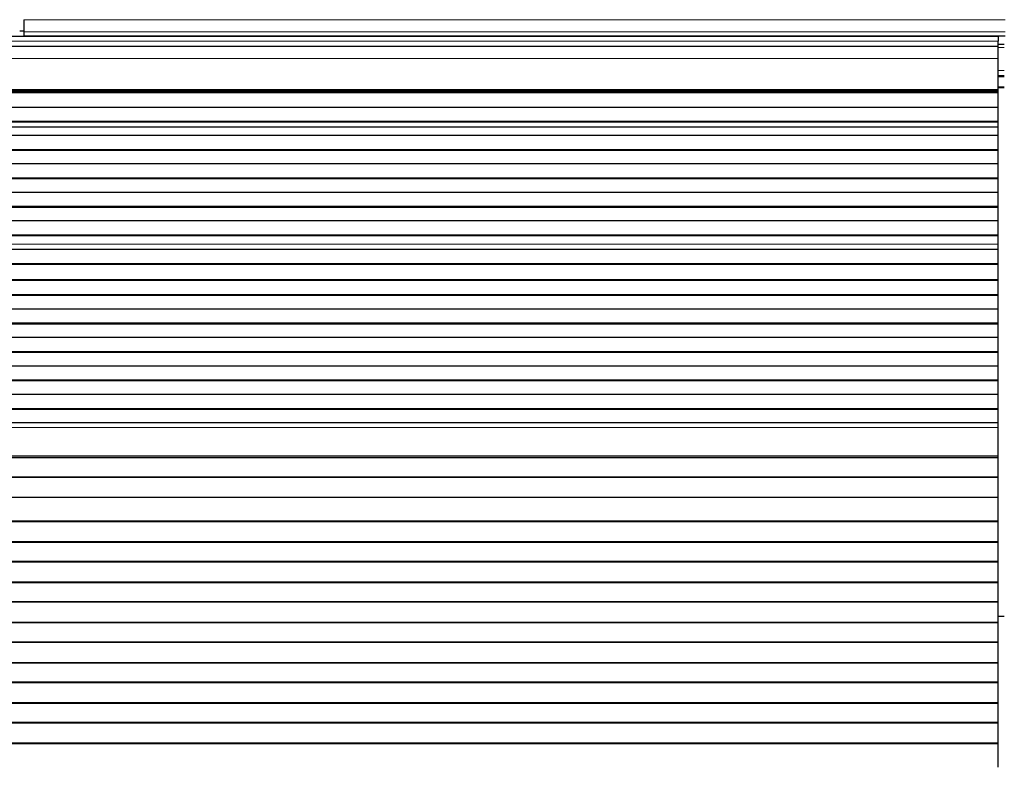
# Model space of a CAD drawing. Header units: inches. Extents: x 0 to 20790, y -12 to 14700.
# Tile 63 of 142: x 3566 to 4055, y 11645 to 12016. Entities that reach past the tile are written whole.
import ezdxf

# ---------------------------------------------------------------- set-up
doc = ezdxf.new("R2010")
doc.units = ezdxf.units.IN
doc.layers.add('1', color=7, linetype='Continuous', true_color=0xffffff)
doc.layers.add('254', color=7, linetype='Continuous', true_color=0xffffff)
doc.styles.add('latin_extended', font='simplex.shx')
doc.dimstyles.get("Standard").update_dxf_attribs({"dimtxt": 0.18, "dimasz": 0.18, "dimexe": 0.18, "dimexo": 0.0625, "dimgap": 0.09, "dimtad": 0, "dimtih": 1, "dimtoh": 1, "dimdec": 4, "dimzin": 0, "dimdsep": 46, "dimtxsty": 'Standard', "dimcen": 0.09, "dimadec": 0, "dimazin": 0, "dimtfac": 1, "dimtdec": 4, "dimtofl": 0, "dimtmove": 0, "dimatfit": 3, "dimfxl": 1, "dimtolj": 1, "dimtzin": 0, "dimarcsym": 0})

# ---------------------------------------------------------------- blocks, each defined once
blk = doc.blocks.new('_U1')
at = {"layer": '254', "color": 3, "linetype": 'Continuous', "lineweight": 13, "transparency": 16777216}
for p, q in [((1623.11, 11808.12), (1623.11, 8470.57)), ((7936.62, 10103.99), (7936.62, 8470.57)), ((7814.12, 8505.57), (1745.61, 8505.57))]:
    blk.add_line(p, q, dxfattribs=at)
at = {"layer": '254', "color": 3, "transparency": 16777216}
for points in [[(1745.61, 8525.98), (1745.61, 8485.15), (1623.11, 8505.57)], [(7814.12, 8485.15), (7814.12, 8525.98), (7936.62, 8505.57)]]:
    blk.add_solid(points, dxfattribs=at)
at = {"layer": 'Defpoints', "color": 0, "transparency": 16777216}
for p in [(1623.11, 11843.12), (7936.62, 10138.99), (1623.11, 8505.57)]:
    blk.add_point(p, dxfattribs=at)
at = {"layer": '254', "color": 2, "lineweight": 13, "transparency": 16777216, "insert": (4572.78, 8689.32), "char_height": 122.5, "attachment_point": 1, "style": 'latin_extended'}
blk.add_mtext('\\A1;6314', dxfattribs=at)

msp = doc.modelspace()

# ---------------------------------------------------------------- linework, layer by layer
at = {"layer": '1', "color": 2, "linetype": 'Continuous', "lineweight": 25}
for p, q in [((3567.619, 12016.042), (3567.619, 12010.016)), ((4052.119, 12007.691), (2836.119, 12007.691)), ((3567.651, 12010.345), (3565.654, 12010.345)), ((3567.619, 12010.016), (3567.619, 12008.086)), ((3567.619, 12008.086), (3567.619, 12007.691)), ((3567.619, 12008.086), (4055.619, 12008.086)), ((4052.119, 12007.691), (4052.119, 12005.326)), ((4052.119, 12002.691), (2836.632, 12002.691)), ((4055.119, 12003.691), (4052.117, 12003.691)), ((4052.119, 12002.691), (4052.119, 12005.326)), ((4052.119, 11996.833), (4052.119, 12002.691)), ((4052.119, 11981.35), (4052.119, 11996.833)), ((4055.119, 11988.191), (4052.117, 11988.191)), ((4052.119, 11980.502), (2836.632, 11980.502)), ((4052.119, 11979.835), (2836.632, 11979.835)), ((4052.119, 11979.699), (2836.632, 11979.699)), ((4055.119, 11982.191), (4052.117, 11982.191)), ((4052.119, 11980.926), (4052.119, 11981.35)), ((4052.119, 11980.502), (4052.119, 11980.926)), ((4052.119, 11979.835), (4052.119, 11980.502)), ((4052.119, 11979.699), (4052.119, 11979.835)), ((4052.119, 11972.467), (4052.119, 11979.699)), ((4052.119, 11972.467), (2836.632, 11972.467)), ((4052.119, 11965.533), (4052.119, 11972.467)), ((4052.119, 11965.533), (2836.632, 11965.533)), ((4052.119, 11965.179), (2836.632, 11965.179)), ((4052.119, 11965.179), (4052.119, 11965.533)), ((4052.119, 11962.731), (4052.119, 11965.179)), ((4052.119, 11958.51), (2836.632, 11958.51)), ((4052.119, 11962.704), (4052.119, 11962.731)), ((4052.119, 11958.51), (4052.119, 11962.704)), ((4052.119, 11951.439), (4052.119, 11958.51)), ((4052.119, 11951.439), (2836.632, 11951.439)), ((4052.119, 11951.086), (2836.632, 11951.086)), ((4052.119, 11951.086), (4052.119, 11951.439)), ((4052.119, 11944.368), (4052.119, 11951.086)), ((4052.119, 11944.368), (2836.632, 11944.368)), ((4052.119, 11937.297), (4052.119, 11944.368)), ((4052.119, 11937.297), (2836.632, 11937.297)), ((4052.119, 11936.944), (2836.632, 11936.944)), ((4052.119, 11936.944), (4052.119, 11937.297)), ((4052.119, 11930.226), (4052.119, 11936.944)), ((4052.119, 11930.226), (2836.632, 11930.226)), ((4052.119, 11923.155), (4052.119, 11930.226)), ((4052.119, 11923.155), (2836.632, 11923.155)), ((4052.119, 11922.802), (2836.632, 11922.802)), ((4052.119, 11922.802), (4052.119, 11923.155)), ((4052.119, 11916.084), (4052.119, 11922.802)), ((4052.119, 11916.084), (2836.632, 11916.084)), ((4052.119, 11909.013), (4052.119, 11916.084)), ((4052.119, 11909.013), (2836.632, 11909.013)), ((4052.119, 11908.659), (2836.632, 11908.659)), ((4052.119, 11908.659), (4052.119, 11909.013)), ((4052.119, 11904.466), (4052.119, 11908.659)), ((4052.119, 11904.438), (4052.119, 11904.466)), ((4052.119, 11901.894), (4052.119, 11904.438)), ((4052.119, 11901.894), (2836.632, 11901.894)), ((4052.119, 11901.887), (2836.632, 11901.887)), ((4052.119, 11901.887), (4052.119, 11901.894)), ((4052.119, 11894.682), (4052.119, 11901.887)), ((4052.119, 11894.682), (2836.632, 11894.682)), ((4052.119, 11894.329), (4052.119, 11894.682)), ((4052.119, 11894.329), (2836.632, 11894.329)), ((4052.119, 11886.806), (4052.119, 11894.329)), ((4052.119, 11886.806), (2836.632, 11886.806)), ((4052.119, 11886.386), (2836.632, 11886.386)), ((4052.119, 11886.386), (4052.119, 11886.806)), ((4052.119, 11879.315), (4052.119, 11886.386)), ((4052.119, 11879.315), (2836.632, 11879.315)), ((4052.119, 11878.961), (2836.632, 11878.961)), ((4052.119, 11878.961), (4052.119, 11879.315)), ((4052.119, 11872.243), (4052.119, 11878.961)), ((4052.119, 11872.243), (2836.632, 11872.243)), ((4052.119, 11865.172), (4052.119, 11872.243)), ((4052.119, 11865.172), (2836.632, 11865.172)), ((4052.119, 11864.819), (4052.119, 11865.172)), ((4052.119, 11864.819), (2836.632, 11864.819)), ((4052.119, 11858.101), (4052.119, 11864.819)), ((4052.119, 11858.101), (2836.632, 11858.101)), ((4052.119, 11851.03), (4052.119, 11858.101)), ((4052.119, 11851.03), (2836.632, 11851.03)), ((4052.119, 11850.677), (2836.632, 11850.677)), ((4052.119, 11850.677), (4052.119, 11851.03)), ((4052.119, 11843.959), (4052.119, 11850.677)), ((4052.119, 11843.959), (2836.632, 11843.959)), ((4052.119, 11836.888), (4052.119, 11843.959)), ((4052.119, 11836.888), (2836.632, 11836.888)), ((4052.119, 11836.535), (2836.632, 11836.535)), ((4052.119, 11836.535), (4052.119, 11836.888)), ((4052.119, 11829.817), (4052.119, 11836.535)), ((4052.119, 11829.817), (2836.632, 11829.817)), ((4052.119, 11822.746), (4052.119, 11829.817)), ((4052.119, 11822.746), (2836.632, 11822.746)), ((4052.119, 11822.392), (2836.632, 11822.392)), ((4052.119, 11822.392), (4052.119, 11822.746)), ((4052.119, 11815.675), (4052.119, 11822.392)), ((4052.119, 11815.675), (2836.632, 11815.675)), ((4052.119, 11813.401), (4052.119, 11815.675)), ((4052.119, 11799.259), (4052.119, 11813.401)), ((4052.119, 11798.543), (2836.632, 11798.543)), ((4052.119, 11798.293), (2836.632, 11798.293)), ((4052.119, 11798.543), (4052.119, 11799.259)), ((4052.119, 11798.293), (4052.119, 11798.543)), ((4052.119, 11788.793), (4052.119, 11798.293)), ((4052.119, 11788.793), (2836.632, 11788.793)), ((4052.119, 11788.543), (2836.632, 11788.543)), ((4052.119, 11788.543), (4052.119, 11788.793)), ((4052.119, 11778.543), (4052.119, 11788.543)), ((4052.119, 11778.543), (2836.632, 11778.543)), ((4052.119, 11766.793), (4052.119, 11778.543)), ((4052.119, 11766.793), (2836.632, 11766.793)), ((4052.119, 11766.543), (2836.632, 11766.543)), ((4052.119, 11766.543), (4052.119, 11766.793)), ((4052.119, 11756.543), (4052.119, 11766.543)), ((4052.119, 11756.543), (2836.632, 11756.543)), ((4052.119, 11756.293), (2836.632, 11756.293)), ((4052.119, 11756.293), (4052.119, 11756.543)), ((4052.119, 11746.793), (4052.119, 11756.293)), ((4052.119, 11746.793), (2836.632, 11746.793)), ((4052.119, 11746.543), (2836.632, 11746.543)), ((4052.119, 11746.543), (4052.119, 11746.793)), ((4052.119, 11736.543), (4052.119, 11746.543)), ((4052.119, 11736.543), (2836.632, 11736.543)), ((4052.119, 11736.293), (2836.632, 11736.293)), ((4052.119, 11736.293), (4052.119, 11736.543)), ((4052.119, 11726.793), (4052.119, 11736.293)), ((4052.119, 11726.793), (2836.632, 11726.793)), ((4052.119, 11726.543), (2836.632, 11726.543)), ((4052.119, 11726.543), (4052.119, 11726.793)), ((4052.119, 11716.543), (4052.119, 11726.543)), ((4052.119, 11719.691), (4055.115, 11719.691)), ((4052.119, 11716.543), (2836.632, 11716.543)), ((4052.119, 11716.293), (2836.632, 11716.293)), ((4052.119, 11716.293), (4052.119, 11716.543)), ((4052.119, 11706.793), (4052.119, 11716.293)), ((4052.119, 11706.793), (2836.632, 11706.793)), ((4052.119, 11706.543), (2836.632, 11706.543)), ((4052.119, 11706.543), (4052.119, 11706.793)), ((4052.119, 11696.543), (4052.119, 11706.543)), ((4052.119, 11696.543), (2836.632, 11696.543)), ((4052.119, 11696.293), (2836.632, 11696.293)), ((4052.119, 11696.293), (4052.119, 11696.543)), ((4052.119, 11686.793), (4052.119, 11696.293)), ((4052.119, 11686.793), (2836.632, 11686.793)), ((4052.119, 11686.543), (2836.632, 11686.543)), ((4052.119, 11686.543), (4052.119, 11686.793)), ((4052.119, 11676.543), (4052.119, 11686.543)), ((4052.119, 11676.543), (2836.632, 11676.543)), ((4052.119, 11676.293), (2836.632, 11676.293)), ((4052.119, 11676.293), (4052.119, 11676.543)), ((4052.119, 11666.793), (4052.119, 11676.293)), ((4052.119, 11666.793), (2836.632, 11666.793)), ((4052.119, 11666.543), (2836.632, 11666.543)), ((4052.119, 11666.543), (4052.119, 11666.793)), ((4052.119, 11656.543), (4052.119, 11666.543)), ((4052.119, 11656.543), (2836.632, 11656.543)), ((4052.119, 11656.293), (2836.632, 11656.293)), ((4052.119, 11656.293), (4052.119, 11656.543)), ((4052.119, 11644.56), (4052.119, 11656.293))]:
    msp.add_line(p, q, dxfattribs=at)
at = {"layer": '1', "color": 110, "linetype": 'Continuous', "lineweight": 13}
for p, q in [((3567.619, 12016.042), (4055.619, 12016.042)), ((3567.619, 12010.016), (4055.619, 12010.016)), ((4052.119, 12005.326), (2836.119, 12005.326)), ((4055.119, 12002.168), (4052.117, 12002.168)), ((4052.119, 11996.833), (2836.632, 11996.833)), ((4055.119, 11990.728), (4052.117, 11990.728)), ((4055.119, 11987.691), (4052.117, 11987.691)), ((4055.119, 11982.691), (4052.117, 11982.691)), ((4052.119, 11981.35), (2836.632, 11981.35)), ((4052.119, 11980.926), (2836.632, 11980.926)), ((4052.119, 11962.731), (2836.632, 11962.731)), ((4052.119, 11962.704), (2836.632, 11962.704)), ((4052.119, 11904.466), (2836.632, 11904.466)), ((4052.119, 11904.438), (2836.632, 11904.438)), ((4052.119, 11813.401), (2836.632, 11813.401)), ((4052.119, 11799.259), (2836.632, 11799.259))]:
    msp.add_line(p, q, dxfattribs=at)

# ---------------------------------------------------------------- dimensions: what is measured, and where the dimension line sits
at = {"layer": '254', "color": 2, "linetype": 'Continuous', "lineweight": 13}
dim = msp.add_linear_dim(base=(1623.113, 8505.565), p1=(7936.619, 10138.992), p2=(1623.113, 11843.12), dimstyle='Standard', override={"dimscale": 35, "dimtxt": 3.5, "dimasz": 3.5, "dimexe": 1, "dimexo": 1, "dimgap": 1.75, "dimtad": 1, "dimtih": 1, "dimtoh": 0, "dimdec": 0, "dimlfac": 1, "dimzin": 8, "dimdsep": 46, "dimlunit": 2, "dimtxsty": 'latin_extended', "dimsah": 1, "dimse1": 0, "dimse2": 0, "dimsd1": 0, "dimsd2": 0, "dimclrd": 3, "dimclre": 3, "dimclrt": 2, "dimtol": 0, "dimtm": -0.1, "dimtfac": 0.714286, "dimtdec": 3, "dimtofl": 1, "dimtmove": 0, "dimtzin": 8, "dimlwd": 13, "dimlwe": 13}, dxfattribs=at)
dim.commit()
dim.dimension.update_dxf_attribs({"geometry": '_U1', "text_midpoint": (4779.866, 8505.565), "dimtype": 160})

doc.saveas('drawing.dxf')
